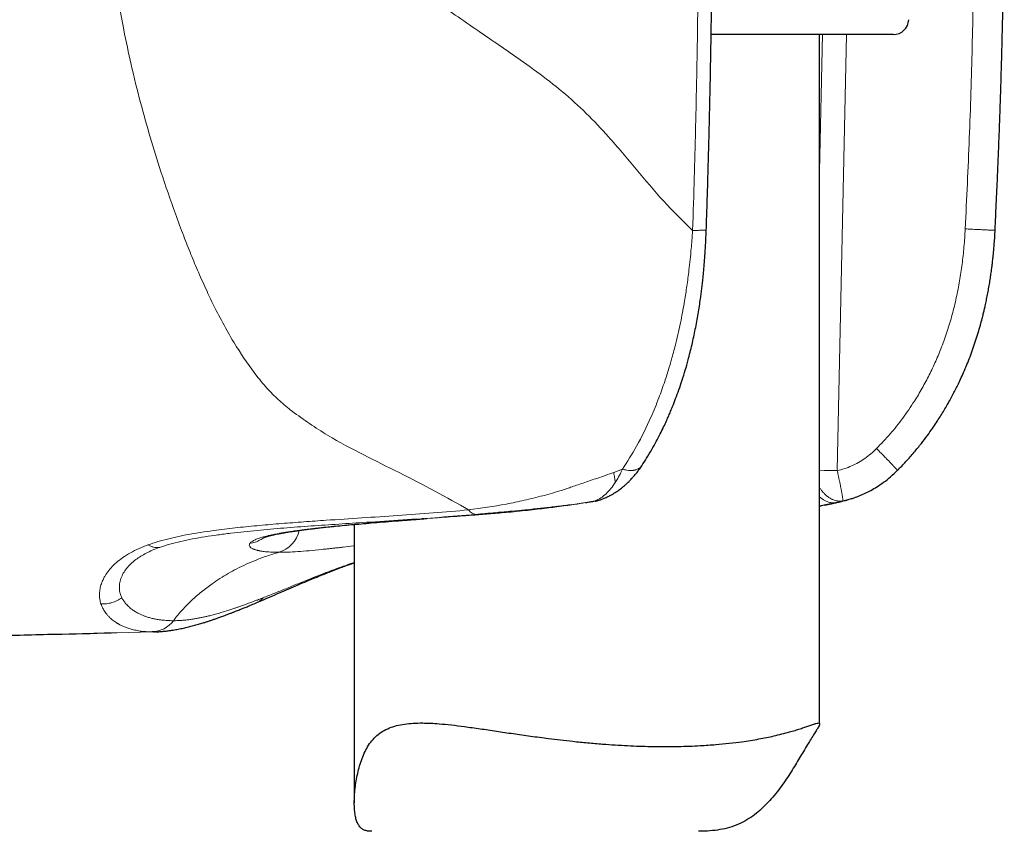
# Model space of a CAD drawing. Header units: millimetres. Extents: x 8 to 1339, y 12 to 1557.
# Tile 24 of 46: x 672 to 704, y 467 to 493. Entities that reach past the tile are written whole.
import ezdxf

# ---------------------------------------------------------------- set-up
doc = ezdxf.new("R2010")
doc.units = ezdxf.units.MM

msp = doc.modelspace()

# ---------------------------------------------------------------- linework, layer by layer
at = {"color": 7, "linetype": 'Continuous', "lineweight": 30}
for p, q in [((700.032, 492.803), (694.165, 492.803)), ((697.66, 470.585), (697.66, 492.803)), ((700.165, 478.754), (700.165, 478.753)), ((698.578, 477.818), (698.589, 477.821)), ((697.66, 477.608), (697.71, 477.616)), ((682.66, 477.014), (682.66, 468.04)), ((684.905, 477.196), (684.991, 477.203)), ((676.262, 473.554), (676.142, 473.549)), ((676.183, 473.555), (676.224, 473.556))]:
    msp.add_line(p, q, dxfattribs=at)
at = {"color": 252, "linetype": 'Continuous', "lineweight": 0}
for p, q in [((697.748, 492.803), (697.66, 488.398)), ((698.228, 478.747), (698.521, 492.803)), ((691.303, 478.794), (691.023, 478.688)), ((697.66, 478.759), (697.803, 478.756)), ((689.439, 478.141), (689.366, 478.115)), ((689.47, 478.153), (689.439, 478.141)), ((689.642, 477.649), (690.113, 477.715)), ((690.423, 477.771), (690.113, 477.715)), ((690.423, 477.771), (690.463, 477.775)), ((690.424, 477.766), (690.423, 477.771)), ((690.424, 477.764), (690.424, 477.766)), ((698.17, 477.715), (697.66, 477.613)), ((698.17, 477.715), (698.409, 477.771)), ((698.409, 477.771), (698.371, 477.766)), ((698.409, 477.771), (698.578, 477.818)), ((698.41, 477.775), (698.409, 477.771)), ((684.939, 477.199), (684.847, 477.193)), ((679.3, 476.408), (679.298, 476.406)), ((679.329, 476.438), (679.3, 476.408)), ((676.006, 476.351), (675.878, 476.303)), ((676.371, 476.268), (676.389, 476.274)), ((675.183, 474.623), (675.169, 474.649)), ((675.193, 474.606), (675.183, 474.623)), ((679.654, 474.623), (679.609, 474.606)), ((679.721, 474.649), (679.654, 474.623)), ((674.494, 474.453), (674.507, 474.417))]:
    msp.add_line(p, q, dxfattribs=at)
at = {"color": 7, "linetype": 'Continuous', "lineweight": 30}
msp.add_arc((700.032, 493.303), 0.5, 270, 357.5187, dxfattribs=at)
at = {"color": 252, "linetype": 'Continuous', "lineweight": 0}
for centre, radius, start, end in [((679.943, 477.036), 0.965, 287.2004, 346.9585), ((676.11, 474.444), 0.895, 272.0927, 323.3571)]:
    msp.add_arc(centre, radius, start, end, dxfattribs=at)
for points, knots in [([(674.677, 498.267), (674.69, 497.689), (674.717, 496.521), (674.907, 494.745), (675.12, 493.561), (675.228, 492.957)], [0, 0, 0, 0, 0.324014, 0.655125, 1, 1, 1, 1]), ([(693.565, 486.49), (693.584, 487.066), (693.624, 488.323), (693.676, 490.365), (693.722, 492.72), (693.756, 495.389), (693.76, 497.273), (693.763, 498.267)], [0, 0, 0, 0, 0.146911, 0.320355, 0.520336, 0.746872, 1, 1, 1, 1]), ([(702.651, 498.267), (702.647, 497.288), (702.64, 495.331), (702.582, 492.397), (702.491, 489.466), (702.399, 487.514), (702.353, 486.538)], [0, 0, 0, 0, 0.250318, 0.500397, 0.750278, 1, 1, 1, 1]), ([(683.443, 495.464), (683.898, 495.042), (684.797, 494.208), (685.792, 493.517), (686.282, 493.177)], [0, 0, 0, 0, 0.5062834, 1, 1, 1, 1]), ([(675.228, 492.957), (675.306, 492.583), (675.468, 491.796), (675.756, 490.641), (676.079, 489.486), (676.45, 488.284), (676.735, 487.473), (676.892, 487.026)], [0, 0, 0, 0, 0.18327, 0.386117, 0.574014, 0.765104, 1, 1, 1, 1]), ([(686.282, 493.177), (686.519, 493.015), (686.988, 492.693), (687.453, 492.374), (687.684, 492.215)], [0, 0, 0, 0, 0.503048, 1, 1, 1, 1]), ([(687.684, 492.215), (688.26, 491.811), (689.41, 491.004), (690.722, 489.696), (691.744, 488.462), (692.621, 487.412), (693.248, 486.8), (693.565, 486.49)], [0, 0, 0, 0, 0.249273, 0.498161, 0.664895, 0.830446, 1, 1, 1, 1]), ([(676.892, 487.026), (676.982, 486.784), (677.144, 486.343), (677.393, 485.715), (677.642, 485.122), (677.9, 484.546), (678.084, 484.169), (678.17, 483.992)], [0, 0, 0, 0, 0.230082, 0.419768, 0.610306, 0.815912, 1, 1, 1, 1]), ([(702.353, 486.538), (702.341, 486.345), (702.317, 485.965), (702.255, 485.406), (702.174, 484.86), (702.068, 484.318), (701.936, 483.778), (701.779, 483.247), (701.601, 482.748), (701.407, 482.277), (701.197, 481.833), (700.967, 481.402), (700.686, 480.934), (700.346, 480.439), (699.941, 479.926), (699.642, 479.614), (699.493, 479.458)], [0, 0, 0, 0, 0.074303, 0.146183, 0.215747, 0.286259, 0.35829, 0.429007, 0.498595, 0.561823, 0.624566, 0.686975, 0.749207, 0.834056, 0.917503, 1, 1, 1, 1]), ([(703.307, 486.493), (703.303, 486.493), (703.296, 486.493), (703.26, 486.495), (703.217, 486.497), (703.161, 486.499), (703.095, 486.502), (703.018, 486.506), (702.933, 486.51), (702.842, 486.514), (702.716, 486.521), (702.553, 486.529), (702.418, 486.535), (702.353, 486.538)], [0, 0, 0, 0, 0.093993, 0.170188, 0.247833, 0.326475, 0.405626, 0.484776, 0.563416, 0.641054, 0.71724, 0.863504, 1, 1, 1, 1]), ([(693.565, 486.49), (693.557, 486.383), (693.544, 486.19), (693.517, 485.877), (693.486, 485.557), (693.441, 485.151), (693.382, 484.704), (693.299, 484.168), (693.185, 483.55), (693.049, 482.938), (692.913, 482.425), (692.794, 482.015), (692.657, 481.583), (692.467, 481.053), (692.176, 480.345), (691.795, 479.561), (691.459, 479.037), (691.303, 478.794)], [0, 0, 0, 0, 0.037845, 0.068137, 0.110551, 0.151393, 0.212244, 0.269899, 0.344065, 0.436134, 0.495244, 0.53662, 0.592223, 0.662161, 0.746488, 0.882381, 1, 1, 1, 1]), ([(694.005, 486.507), (694.005, 486.506), (694.006, 486.505), (693.999, 486.503), (693.982, 486.5), (693.947, 486.497), (693.891, 486.494), (693.827, 486.493), (693.759, 486.492), (693.688, 486.491), (693.622, 486.491), (693.582, 486.49), (693.565, 486.49)], [0, 0, 0, 0, 0.038671, 0.126687, 0.211005, 0.367438, 0.506838, 0.628875, 0.733885, 0.848677, 0.93668, 1, 1, 1, 1]), ([(678.17, 483.992), (678.392, 483.565), (678.794, 482.793), (679.296, 482.1), (679.521, 481.79)], [0, 0, 0, 0, 0.5520106, 1, 1, 1, 1]), ([(679.521, 481.79), (679.642, 481.642), (679.869, 481.366), (680.252, 480.99), (680.522, 480.77), (680.657, 480.659)], [0, 0, 0, 0, 0.3632788, 0.6789029, 1, 1, 1, 1]), ([(680.657, 480.659), (681.031, 480.394), (681.76, 479.876), (682.952, 479.257), (684.126, 478.675), (685.277, 478.088), (685.99, 477.683), (686.346, 477.481)], [0, 0, 0, 0, 0.209239, 0.408429, 0.599037, 0.799277, 1, 1, 1, 1]), ([(699.493, 479.458), (699.434, 479.402), (699.315, 479.288), (699.119, 479.14), (698.911, 479.008), (698.691, 478.897), (698.463, 478.806), (698.306, 478.767), (698.228, 478.747)], [0, 0, 0, 0, 0.1679711, 0.3343372, 0.5004394, 0.6703668, 0.836318, 1, 1, 1, 1]), ([(699.493, 479.458), (699.53, 479.421), (699.603, 479.348), (699.706, 479.244), (699.797, 479.151), (699.878, 479.068), (699.945, 478.998), (699.987, 478.954), (700.01, 478.93), (700.019, 478.92), (700.027, 478.911), (700.034, 478.903), (700.041, 478.896), (700.048, 478.889), (700.072, 478.863), (700.105, 478.827), (700.131, 478.797), (700.143, 478.783), (700.149, 478.777), (700.154, 478.771), (700.159, 478.764), (700.163, 478.759), (700.166, 478.754), (700.165, 478.754), (700.165, 478.754)], [0, 0, 0, 0, 0.103535, 0.203675, 0.298005, 0.38445, 0.469925, 0.541962, 0.556191, 0.569689, 0.582451, 0.594474, 0.605753, 0.616288, 0.626075, 0.72921, 0.812441, 0.835764, 0.856896, 0.87586, 0.900972, 0.936649, 0.970576, 1, 1, 1, 1]), ([(691.023, 478.688), (690.936, 478.657), (690.763, 478.596), (690.509, 478.509), (690.267, 478.427), (690.039, 478.35), (689.829, 478.279), (689.64, 478.215), (689.524, 478.172), (689.47, 478.153)], [0, 0, 0, 0, 0.1675037, 0.3297871, 0.4851479, 0.6318607, 0.7681882, 0.8923268, 1, 1, 1, 1]), ([(691.023, 478.688), (691.033, 478.631), (691.052, 478.517), (691.067, 478.42), (691.075, 478.371)], [0, 0, 0, 0, 0.49722, 1, 1, 1, 1]), ([(691.303, 478.794), (691.29, 478.765), (691.26, 478.701), (691.209, 478.599), (691.147, 478.485), (691.1, 478.41), (691.075, 478.37)], [0, 0, 0, 0, 0.190792, 0.420716, 0.690259, 1, 1, 1, 1]), ([(691.303, 478.794), (691.325, 478.788), (691.374, 478.774), (691.454, 478.759), (691.547, 478.75), (691.617, 478.752), (691.664, 478.758), (691.684, 478.761), (691.7, 478.764), (691.711, 478.767), (691.726, 478.77), (691.751, 478.778), (691.788, 478.791), (691.829, 478.812), (691.872, 478.842), (691.906, 478.872), (691.919, 478.897), (691.922, 478.904)], [0, 0, 0, 0, 0.078432, 0.176266, 0.295345, 0.437377, 0.468685, 0.500968, 0.530869, 0.541973, 0.554745, 0.603187, 0.667095, 0.746791, 0.842461, 0.954003, 1, 1, 1, 1]), ([(697.803, 478.756), (697.871, 478.755), (698.009, 478.752), (698.155, 478.749), (698.228, 478.747)], [0, 0, 0, 0, 0.499995, 1, 1, 1, 1]), ([(698.41, 477.775), (698.41, 477.778), (698.41, 477.785), (698.409, 477.805), (698.406, 477.833), (698.401, 477.865), (698.396, 477.903), (698.389, 477.942), (698.381, 477.987), (698.372, 478.038), (698.364, 478.085), (698.356, 478.128), (698.349, 478.165), (698.341, 478.206), (698.332, 478.25), (698.322, 478.3), (698.311, 478.353), (698.298, 478.418), (698.281, 478.502), (698.257, 478.614), (698.238, 478.7), (698.228, 478.747)], [0, 0, 0, 0, 0.05514, 0.118639, 0.175753, 0.24321, 0.290283, 0.343263, 0.395584, 0.446617, 0.502729, 0.533012, 0.565485, 0.600153, 0.637018, 0.676078, 0.717333, 0.760779, 0.821691, 0.901435, 1, 1, 1, 1]), ([(691.075, 478.37), (691.028, 478.301), (690.933, 478.163), (690.775, 477.996), (690.605, 477.858), (690.484, 477.8), (690.423, 477.771)], [0, 0, 0, 0, 0.244149, 0.491409, 0.742815, 1, 1, 1, 1]), ([(689.366, 478.115), (689.157, 478.055), (688.745, 477.937), (688.143, 477.79), (687.338, 477.618), (686.748, 477.536), (686.346, 477.48)], [0, 0, 0, 0, 0.203071, 0.400167, 0.590638, 1, 1, 1, 1]), ([(698.371, 477.766), (698.348, 477.764), (698.303, 477.761), (698.234, 477.768), (698.16, 477.784), (698.099, 477.805), (698.048, 477.828), (698.012, 477.847), (697.973, 477.871), (697.934, 477.897), (697.898, 477.925), (697.863, 477.954), (697.827, 477.989), (697.793, 478.023), (697.763, 478.057), (697.737, 478.09), (697.709, 478.127), (697.683, 478.164), (697.667, 478.19), (697.66, 478.202)], [0, 0, 0, 0, 0.088936, 0.181089, 0.266805, 0.373835, 0.416636, 0.464437, 0.517272, 0.575137, 0.620527, 0.669919, 0.723319, 0.780724, 0.820728, 0.863761, 0.909829, 0.958935, 1, 1, 1, 1]), ([(690.113, 477.715), (690.057, 477.706), (689.931, 477.685), (689.722, 477.653), (689.47, 477.616), (689.2, 477.58), (688.918, 477.544), (688.628, 477.509), (688.314, 477.474), (687.975, 477.439), (687.552, 477.398), (687.069, 477.357), (686.553, 477.316), (686.084, 477.282), (685.662, 477.252), (685.284, 477.225), (685.05, 477.208), (684.939, 477.199)], [0, 0, 0, 0, 0.031287, 0.070458, 0.117464, 0.172247, 0.221635, 0.275927, 0.335088, 0.399081, 0.467866, 0.576035, 0.67627, 0.768686, 0.853386, 0.930464, 1, 1, 1, 1]), ([(689.541, 477.637), (689.559, 477.639), (689.588, 477.643), (689.62, 477.647), (689.636, 477.649), (689.64, 477.649), (689.642, 477.649), (689.642, 477.649)], [0, 0, 0, 0, 0.522603, 0.869322, 0.961185, 0.995318, 1, 1, 1, 1]), ([(690.116, 477.723), (690.117, 477.72), (690.118, 477.703), (690.115, 477.71), (690.113, 477.715)], [0, 0, 0, 0, 0.178672, 1, 1, 1, 1]), ([(690.555, 477.796), (690.544, 477.793), (690.514, 477.783), (690.483, 477.778), (690.463, 477.775)], [0, 0, 0, 0, 0.358602, 1, 1, 1, 1]), ([(698.17, 477.715), (698.121, 477.712), (698.047, 477.708), (697.944, 477.733), (697.865, 477.763), (697.787, 477.805), (697.718, 477.853), (697.677, 477.89), (697.66, 477.906)], [0, 0, 0, 0, 0.284499, 0.432749, 0.583856, 0.736929, 0.891004, 1, 1, 1, 1]), ([(697.71, 477.616), (697.71, 477.616), (697.714, 477.617), (697.744, 477.622), (697.793, 477.632), (697.849, 477.643), (697.892, 477.652), (697.955, 477.666), (698.049, 477.686), (698.127, 477.705), (698.17, 477.715)], [0, 0, 0, 0, 0.0024728, 0.0227436, 0.1819654, 0.2929051, 0.3833537, 0.4867499, 0.7197019, 1, 1, 1, 1]), ([(686.346, 477.481), (685.967, 477.448), (685.208, 477.381), (684.058, 477.3), (682.905, 477.223), (681.896, 477.157), (681.033, 477.097), (680.315, 477.043), (679.604, 476.982), (678.9, 476.913), (678.443, 476.856), (678.214, 476.827)], [0, 0, 0, 0, 0.139961, 0.279887, 0.419826, 0.559799, 0.647811, 0.73585, 0.823888, 0.911923, 1, 1, 1, 1]), ([(678.684, 476.73), (678.963, 476.762), (679.525, 476.825), (680.392, 476.899), (681.272, 476.964), (682.159, 477.024), (683.145, 477.087), (684.226, 477.157), (685.402, 477.239), (686.18, 477.305), (686.57, 477.338)], [0, 0, 0, 0, 0.110207, 0.221248, 0.332831, 0.444661, 0.556721, 0.703885, 0.851605, 1, 1, 1, 1]), ([(686.57, 477.338), (686.551, 477.341), (686.513, 477.347), (686.456, 477.377), (686.4, 477.419), (686.364, 477.46), (686.346, 477.481)], [0, 0, 0, 0, 0.248996, 0.500009, 0.751017, 1, 1, 1, 1]), ([(686.57, 477.338), (686.673, 477.347), (686.884, 477.366), (687.222, 477.396), (687.58, 477.428), (687.97, 477.464), (688.388, 477.505), (688.729, 477.541), (688.971, 477.568), (689.114, 477.584), (689.258, 477.601), (689.401, 477.619), (689.495, 477.631), (689.541, 477.637)], [0, 0, 0, 0, 0.111841, 0.228844, 0.350397, 0.475742, 0.61957, 0.765811, 0.812193, 0.859022, 0.906521, 0.954901, 1, 1, 1, 1]), ([(682.995, 477.045), (682.85, 477.032), (682.569, 477.008), (682.184, 476.971), (681.839, 476.937), (681.535, 476.904), (681.266, 476.873), (681.105, 476.853), (681.028, 476.843)], [0, 0, 0, 0, 0.194807, 0.378417, 0.550765, 0.711814, 0.861555, 1, 1, 1, 1]), ([(684.847, 477.193), (684.784, 477.188), (684.647, 477.178), (684.43, 477.161), (684.186, 477.142), (683.917, 477.121), (683.626, 477.098), (683.314, 477.072), (683.104, 477.054), (682.995, 477.045)], [0, 0, 0, 0, 0.0962, 0.20793, 0.335207, 0.478049, 0.636465, 0.810455, 1, 1, 1, 1]), ([(678.214, 476.827), (678.08, 476.809), (677.812, 476.772), (677.422, 476.709), (677.042, 476.637), (676.677, 476.554), (676.327, 476.461), (676.113, 476.388), (676.006, 476.351)], [0, 0, 0, 0, 0.166241, 0.332414, 0.498544, 0.664848, 0.831766, 1, 1, 1, 1]), ([(676.389, 476.274), (676.495, 476.309), (676.709, 476.379), (677.067, 476.468), (677.445, 476.547), (677.844, 476.616), (678.258, 476.677), (678.541, 476.713), (678.684, 476.73)], [0, 0, 0, 0, 0.163911, 0.328422, 0.494169, 0.661415, 0.83012, 1, 1, 1, 1]), ([(681.028, 476.843), (680.957, 476.834), (680.821, 476.816), (680.638, 476.79), (680.48, 476.765), (680.344, 476.743), (680.23, 476.723), (680.136, 476.705), (680.059, 476.689), (679.989, 476.675), (679.944, 476.665), (679.917, 476.658), (679.91, 476.657), (679.903, 476.655), (679.896, 476.654), (679.89, 476.652), (679.815, 476.634), (679.684, 476.6), (679.527, 476.547), (679.404, 476.493), (679.354, 476.456), (679.329, 476.438)], [0, 0, 0, 0, 0.076958, 0.147933, 0.21297, 0.272102, 0.325354, 0.369766, 0.409081, 0.443306, 0.480694, 0.484934, 0.489022, 0.492959, 0.496743, 0.500376, 0.503856, 0.62791, 0.751991, 0.876042, 1, 1, 1, 1]), ([(679.298, 476.406), (679.29, 476.392), (679.274, 476.364), (679.277, 476.324), (679.302, 476.282), (679.341, 476.253), (679.373, 476.235), (679.382, 476.231), (679.39, 476.227), (679.4, 476.223), (679.409, 476.219), (679.419, 476.215), (679.429, 476.211), (679.442, 476.206), (679.461, 476.199), (679.491, 476.19), (679.525, 476.181), (679.561, 476.172), (679.599, 476.164), (679.642, 476.156), (679.692, 476.148), (679.763, 476.138), (679.852, 476.129), (679.957, 476.121), (680.055, 476.117), (680.145, 476.114), (680.202, 476.114), (680.228, 476.114)], [0, 0, 0, 0, 0.089563, 0.179373, 0.269415, 0.388584, 0.400307, 0.412034, 0.423762, 0.435494, 0.447228, 0.458965, 0.470705, 0.482447, 0.50332, 0.532828, 0.57098, 0.598024, 0.628184, 0.661463, 0.69786, 0.737374, 0.804921, 0.864961, 0.917488, 0.9625, 1, 1, 1, 1]), ([(679.751, 476.594), (679.71, 476.566), (679.622, 476.503), (679.467, 476.438), (679.354, 476.416), (679.298, 476.406)], [0, 0, 0, 0, 0.299693, 0.658483, 1, 1, 1, 1]), ([(675.878, 476.303), (675.775, 476.259), (675.57, 476.172), (675.31, 476.024), (675.083, 475.867), (674.894, 475.701), (674.738, 475.53), (674.664, 475.414), (674.627, 475.357)], [0, 0, 0, 0, 0.1643643, 0.329264, 0.4951472, 0.6622374, 0.8305647, 1, 1, 1, 1]), ([(675.215, 475.44), (675.247, 475.49), (675.31, 475.59), (675.447, 475.739), (675.603, 475.872), (675.772, 475.988), (675.948, 476.088), (676.145, 476.183), (676.296, 476.239), (676.371, 476.268)], [0, 0, 0, 0, 0.168895, 0.336369, 0.502586, 0.626705, 0.750678, 0.874931, 1, 1, 1, 1]), ([(676.371, 476.268), (676.342, 476.266), (676.282, 476.263), (676.19, 476.278), (676.097, 476.306), (676.036, 476.336), (676.006, 476.351)], [0, 0, 0, 0, 0.249041, 0.500003, 0.750962, 1, 1, 1, 1]), ([(680.228, 476.114), (680.099, 476.076), (679.851, 476.002), (679.499, 475.872), (679.176, 475.735), (678.877, 475.589), (678.597, 475.434), (678.331, 475.271), (678.043, 475.078), (677.735, 474.847), (677.413, 474.567), (677.107, 474.257), (676.922, 474.027), (676.828, 473.91)], [0, 0, 0, 0, 0.099689, 0.191644, 0.277364, 0.358324, 0.435954, 0.511618, 0.586316, 0.688231, 0.790258, 0.893694, 1, 1, 1, 1]), ([(682.66, 476.323), (682.652, 476.322), (682.527, 476.308), (682.368, 476.289), (682.179, 476.267), (682.058, 476.254), (681.941, 476.241), (681.827, 476.228), (681.716, 476.216), (681.501, 476.194), (681.198, 476.164), (680.834, 476.136), (680.508, 476.118), (680.321, 476.115), (680.228, 476.114)], [0, 0, 0, 0, 0.008118, 0.118248, 0.160759, 0.202874, 0.244611, 0.285987, 0.327019, 0.367722, 0.529667, 0.688575, 0.845148, 1, 1, 1, 1]), ([(682.66, 475.79), (682.61, 475.773), (682.416, 475.708), (682.093, 475.59), (681.83, 475.49), (681.698, 475.44)], [0, 0, 0, 0, 0.148526, 0.572465, 1, 1, 1, 1]), ([(675.169, 474.649), (675.148, 474.695), (675.107, 474.788), (675.083, 474.941), (675.09, 475.102), (675.129, 475.269), (675.187, 475.383), (675.215, 475.44)], [0, 0, 0, 0, 0.201239, 0.402443, 0.602967, 0.80228, 1, 1, 1, 1]), ([(681.698, 475.44), (681.552, 475.383), (681.259, 475.269), (680.845, 475.102), (680.45, 474.941), (680.073, 474.788), (679.838, 474.695), (679.721, 474.649)], [0, 0, 0, 0, 0.1977197, 0.3970331, 0.5975574, 0.7987607, 1, 1, 1, 1]), ([(674.627, 475.357), (674.618, 475.342), (674.6, 475.31), (674.573, 475.258), (674.545, 475.199), (674.518, 475.133), (674.493, 475.059), (674.472, 474.98), (674.457, 474.898), (674.447, 474.806), (674.446, 474.709), (674.456, 474.612), (674.472, 474.528), (674.487, 474.477), (674.494, 474.453)], [0, 0, 0, 0, 0.045795, 0.099386, 0.160797, 0.230055, 0.307187, 0.39222, 0.485171, 0.572287, 0.697279, 0.810277, 0.911198, 1, 1, 1, 1]), ([(675.169, 474.649), (675.119, 474.616), (675.019, 474.551), (674.85, 474.488), (674.673, 474.451), (674.554, 474.452), (674.494, 474.453)], [0, 0, 0, 0, 0.247941, 0.499943, 0.751976, 1, 1, 1, 1]), ([(676.828, 473.91), (676.807, 473.91), (676.759, 473.91), (676.68, 473.913), (676.587, 473.918), (676.481, 473.927), (676.365, 473.942), (676.253, 473.961), (676.138, 473.986), (676.028, 474.016), (675.922, 474.051), (675.825, 474.088), (675.747, 474.124), (675.681, 474.157), (675.627, 474.187), (675.574, 474.219), (675.522, 474.255), (675.467, 474.296), (675.409, 474.344), (675.351, 474.398), (675.301, 474.452), (675.261, 474.502), (675.231, 474.544), (675.209, 474.578), (675.198, 474.597), (675.193, 474.606)], [0, 0, 0, 0, 0.028412, 0.063896, 0.106506, 0.156294, 0.213305, 0.272091, 0.323107, 0.387906, 0.446446, 0.498675, 0.554823, 0.588549, 0.623397, 0.659359, 0.696427, 0.734589, 0.783302, 0.83351, 0.8816, 0.922254, 0.955513, 0.981418, 1, 1, 1, 1]), ([(679.609, 474.606), (679.585, 474.596), (679.524, 474.573), (679.419, 474.533), (679.283, 474.482), (679.157, 474.436), (679.046, 474.396), (678.959, 474.365), (678.869, 474.334), (678.786, 474.306), (678.713, 474.281), (678.648, 474.26), (678.543, 474.226), (678.401, 474.182), (678.23, 474.133), (678.074, 474.09), (677.941, 474.057), (677.825, 474.03), (677.718, 474.008), (677.606, 473.986), (677.486, 473.965), (677.36, 473.946), (677.229, 473.931), (677.105, 473.92), (676.994, 473.913), (676.904, 473.91), (676.851, 473.91), (676.828, 473.91)], [0, 0, 0, 0, 0.0216272, 0.0526732, 0.0931874, 0.1432289, 0.1688128, 0.1963355, 0.2258023, 0.2548863, 0.2765538, 0.297881, 0.3188659, 0.3822153, 0.4421512, 0.4986307, 0.5506797, 0.5887882, 0.6296909, 0.6733695, 0.7197996, 0.7720526, 0.826172, 0.8821517, 0.9297392, 0.9689994, 1, 1, 1, 1]), ([(679.515, 474.494), (679.553, 474.513), (679.63, 474.551), (679.69, 474.616), (679.721, 474.649)], [0, 0, 0, 0, 0.4981954, 1, 1, 1, 1]), ([(674.507, 474.417), (674.512, 474.404), (674.524, 474.375), (674.545, 474.328), (674.573, 474.274), (674.61, 474.213), (674.655, 474.148), (674.711, 474.08), (674.777, 474.011), (674.846, 473.949), (674.917, 473.895), (674.966, 473.862), (675, 473.84), (675.016, 473.83), (675.033, 473.82), (675.05, 473.81), (675.068, 473.8), (675.086, 473.79), (675.129, 473.767), (675.201, 473.732), (675.312, 473.687), (675.44, 473.644), (675.586, 473.606), (675.752, 473.575), (675.938, 473.554), (676.073, 473.551), (676.142, 473.549)], [0, 0, 0, 0, 0.023849, 0.053492, 0.088939, 0.1302, 0.177289, 0.226506, 0.280815, 0.340216, 0.382206, 0.426407, 0.436632, 0.446968, 0.457416, 0.467973, 0.478641, 0.48942, 0.500308, 0.554339, 0.614282, 0.680087, 0.751681, 0.828964, 0.911797, 1, 1, 1, 1]), ([(676.142, 473.549), (674.144, 473.502), (670.147, 473.407), (664.58, 473.325), (659.725, 473.279), (656.868, 473.273), (655.582, 473.27)], [0, 0, 0, 0, 0.291613, 0.583217, 0.812325, 1, 1, 1, 1])]:
    msp.add_open_spline(points, degree=3, knots=knots, dxfattribs=at)
at = {"color": 7, "linetype": 'Continuous', "lineweight": 30}
for points, knots in [([(694.006, 486.507), (694.012, 486.695), (694.025, 487.084), (694.044, 487.66), (694.06, 488.224), (694.075, 488.75), (694.088, 489.239), (694.1, 489.691), (694.11, 490.095), (694.118, 490.454), (694.125, 490.769), (694.131, 491.053), (694.136, 491.307), (694.141, 491.548), (694.146, 491.805), (694.151, 492.101), (694.157, 492.441), (694.163, 492.818), (694.17, 493.233), (694.176, 493.686), (694.182, 494.176), (694.188, 494.724), (694.194, 495.331), (694.199, 496), (694.203, 496.715), (694.205, 497.476), (694.206, 497.998), (694.206, 498.267)], [0, 0, 0, 0, 0.048085, 0.099223, 0.147178, 0.191951, 0.233542, 0.271952, 0.307181, 0.33668, 0.363507, 0.387662, 0.409145, 0.428309, 0.449072, 0.474781, 0.503684, 0.53578, 0.57107, 0.609552, 0.651228, 0.696099, 0.749145, 0.806057, 0.866836, 0.931484, 1, 1, 1, 1]), ([(703.312, 486.493), (703.322, 486.681), (703.341, 487.069), (703.368, 487.646), (703.394, 488.21), (703.416, 488.737), (703.436, 489.227), (703.453, 489.679), (703.467, 490.084), (703.48, 490.443), (703.49, 490.759), (703.499, 491.043), (703.507, 491.298), (703.514, 491.539), (703.522, 491.796), (703.53, 492.092), (703.539, 492.433), (703.548, 492.811), (703.557, 493.226), (703.567, 493.68), (703.576, 494.171), (703.585, 494.719), (703.593, 495.327), (703.601, 495.997), (703.607, 496.713), (703.611, 497.475), (703.612, 497.998), (703.612, 498.267)], [0, 0, 0, 0, 0.047904, 0.099052, 0.147016, 0.191798, 0.233397, 0.271814, 0.30705, 0.336555, 0.363387, 0.387546, 0.409033, 0.428201, 0.448968, 0.474682, 0.503591, 0.535693, 0.570989, 0.609479, 0.651163, 0.696041, 0.749098, 0.806021, 0.866811, 0.931471, 1, 1, 1, 1]), ([(691.924, 478.903), (691.978, 478.984), (692.089, 479.153), (692.245, 479.415), (692.391, 479.676), (692.518, 479.921), (692.627, 480.143), (692.718, 480.34), (692.793, 480.509), (692.859, 480.665), (692.934, 480.848), (693.023, 481.076), (693.125, 481.356), (693.229, 481.664), (693.329, 481.986), (693.437, 482.368), (693.547, 482.805), (693.655, 483.302), (693.746, 483.798), (693.806, 484.188), (693.844, 484.468), (693.865, 484.64), (693.887, 484.822), (693.908, 485.028), (693.931, 485.268), (693.953, 485.541), (693.974, 485.849), (693.992, 486.175), (694.001, 486.398), (694.006, 486.507)], [0, 0, 0, 0, 0.0399477, 0.0829134, 0.1227225, 0.1593902, 0.1923454, 0.2203492, 0.2440348, 0.2643825, 0.2860149, 0.3201694, 0.3581013, 0.3997707, 0.4430587, 0.4848452, 0.5481996, 0.6101118, 0.6720063, 0.7328156, 0.7538025, 0.774574, 0.795639, 0.8204349, 0.849599, 0.8824852, 0.9195592, 0.9607816, 1, 1, 1, 1]), ([(700.166, 478.752), (700.258, 478.847), (700.446, 479.037), (700.702, 479.33), (700.933, 479.613), (701.127, 479.869), (701.288, 480.096), (701.424, 480.297), (701.541, 480.479), (701.648, 480.652), (701.752, 480.827), (701.851, 481.002), (701.944, 481.175), (702.03, 481.341), (702.115, 481.511), (702.206, 481.702), (702.305, 481.922), (702.407, 482.163), (702.507, 482.417), (702.601, 482.673), (702.689, 482.93), (702.768, 483.183), (702.838, 483.423), (702.892, 483.627), (702.934, 483.791), (702.967, 483.928), (703, 484.072), (703.035, 484.238), (703.072, 484.42), (703.108, 484.615), (703.141, 484.806), (703.169, 484.991), (703.193, 485.155), (703.212, 485.298), (703.226, 485.41), (703.237, 485.506), (703.247, 485.603), (703.26, 485.729), (703.275, 485.887), (703.291, 486.077), (703.306, 486.282), (703.313, 486.425), (703.317, 486.493)], [0, 0, 0, 0, 0.046308, 0.093871, 0.136471, 0.174111, 0.206794, 0.2341, 0.258933, 0.282758, 0.305577, 0.330281, 0.353344, 0.374541, 0.395566, 0.420197, 0.448551, 0.480191, 0.512201, 0.544125, 0.57586, 0.607417, 0.637343, 0.663436, 0.681248, 0.69671, 0.713059, 0.732911, 0.756256, 0.778373, 0.802328, 0.82436, 0.843796, 0.860641, 0.8749, 0.883309, 0.894367, 0.909189, 0.927759, 0.950053, 0.976028, 1, 1, 1, 1]), ([(703.315, 486.493), (703.316, 486.493), (703.319, 486.493), (703.312, 486.493), (703.307, 486.493)], [0, 0, 0, 0, 0.252448, 1, 1, 1, 1]), ([(690.555, 477.796), (690.609, 477.815), (690.707, 477.849), (690.839, 477.91), (690.944, 477.965), (691.027, 478.013), (691.095, 478.056), (691.156, 478.097), (691.215, 478.14), (691.279, 478.189), (691.346, 478.244), (691.411, 478.3), (691.467, 478.352), (691.514, 478.399), (691.561, 478.447), (691.615, 478.504), (691.68, 478.577), (691.756, 478.669), (691.84, 478.779), (691.898, 478.863), (691.928, 478.907)], [0, 0, 0, 0, 0.097705, 0.179011, 0.244235, 0.296399, 0.341342, 0.379299, 0.41775, 0.463477, 0.515786, 0.564485, 0.60613, 0.642423, 0.675385, 0.719125, 0.773572, 0.838628, 0.914165, 1, 1, 1, 1]), ([(698.578, 477.812), (698.604, 477.82), (698.666, 477.838), (698.788, 477.878), (698.947, 477.937), (699.127, 478.015), (699.319, 478.113), (699.517, 478.229), (699.73, 478.373), (699.954, 478.548), (700.097, 478.685), (700.172, 478.757)], [0, 0, 0, 0, 0.0453806, 0.1128242, 0.2033274, 0.3169272, 0.4243424, 0.5463848, 0.683032, 0.8342656, 1, 1, 1, 1]), ([(690.115, 477.719), (690.166, 477.727), (690.269, 477.744), (690.371, 477.761), (690.422, 477.77)], [0, 0, 0, 0, 0.500461, 1, 1, 1, 1]), ([(690.424, 477.764), (690.429, 477.765), (690.471, 477.77), (690.515, 477.781), (690.553, 477.796), (690.557, 477.797)], [0, 0, 0, 0, 0.121807, 0.902561, 1, 1, 1, 1]), ([(697.816, 477.636), (697.837, 477.64), (697.893, 477.65), (697.968, 477.665), (698.042, 477.681), (698.113, 477.696), (698.181, 477.712), (698.242, 477.726), (698.295, 477.739), (698.341, 477.75), (698.395, 477.763), (698.458, 477.78), (698.526, 477.798), (698.571, 477.811), (698.591, 477.816)], [0, 0, 0, 0, 0.078951, 0.209791, 0.309644, 0.410296, 0.505003, 0.590081, 0.654858, 0.709418, 0.763096, 0.84457, 0.932684, 1, 1, 1, 1]), ([(679.735, 476.588), (679.735, 476.588), (679.733, 476.587), (679.741, 476.59), (679.752, 476.595), (679.775, 476.603), (679.803, 476.613), (679.836, 476.623), (679.875, 476.634), (679.918, 476.646), (679.964, 476.658), (680.014, 476.67), (680.072, 476.683), (680.143, 476.698), (680.233, 476.716), (680.343, 476.737), (680.457, 476.756), (680.567, 476.774), (680.658, 476.788), (680.74, 476.8), (680.81, 476.81), (680.868, 476.818), (680.919, 476.825), (680.966, 476.832), (681.013, 476.838), (681.065, 476.845), (681.124, 476.852), (681.198, 476.861), (681.291, 476.873), (681.414, 476.887), (681.57, 476.905), (681.767, 476.927), (682, 476.951), (682.273, 476.978), (682.568, 477.006), (682.883, 477.034), (683.214, 477.063), (683.581, 477.094), (683.986, 477.126), (684.422, 477.16), (684.731, 477.183), (684.886, 477.195)], [0, 0, 0, 0, 0.001912, 0.017874, 0.042339, 0.063533, 0.083654, 0.103749, 0.12381, 0.14383, 0.163808, 0.182082, 0.201836, 0.22529, 0.252471, 0.283393, 0.318073, 0.342217, 0.363954, 0.382414, 0.397589, 0.409471, 0.419339, 0.428372, 0.437857, 0.446294, 0.456571, 0.4701, 0.486885, 0.50693, 0.535297, 0.568378, 0.606182, 0.648714, 0.695976, 0.738972, 0.785242, 0.834774, 0.887552, 0.943558, 1, 1, 1, 1]), ([(684.905, 477.197), (684.904, 477.196), (684.885, 477.19), (684.865, 477.191), (684.847, 477.193)], [0, 0, 0, 0, 0.0542251, 1, 1, 1, 1]), ([(679.514, 474.493), (679.623, 474.54), (679.834, 474.63), (680.156, 474.77), (680.468, 474.905), (680.767, 475.033), (681.05, 475.153), (681.317, 475.264), (681.564, 475.365), (681.793, 475.456), (682.01, 475.54), (682.208, 475.616), (682.385, 475.681), (682.527, 475.733), (682.615, 475.764), (682.656, 475.778), (682.66, 475.78)], [0, 0, 0, 0, 0.121629, 0.235816, 0.342412, 0.441354, 0.532647, 0.614916, 0.689935, 0.757792, 0.818558, 0.878265, 0.927699, 0.966983, 0.996211, 1, 1, 1, 1]), ([(676.262, 473.552), (676.304, 473.554), (676.384, 473.557), (676.495, 473.567), (676.588, 473.576), (676.66, 473.585), (676.717, 473.593), (676.771, 473.601), (676.858, 473.615), (676.987, 473.637), (677.15, 473.671), (677.314, 473.709), (677.474, 473.75), (677.631, 473.794), (677.769, 473.835), (677.887, 473.872), (677.988, 473.905), (678.087, 473.938), (678.19, 473.973), (678.301, 474.012), (678.425, 474.057), (678.532, 474.097), (678.615, 474.128), (678.666, 474.148), (678.712, 474.166), (678.754, 474.182), (678.794, 474.198), (678.839, 474.216), (678.9, 474.24), (678.981, 474.272), (679.084, 474.314), (679.208, 474.364), (679.353, 474.425), (679.459, 474.47), (679.515, 474.493)], [0, 0, 0, 0, 0.040149, 0.077297, 0.107694, 0.131331, 0.14999, 0.16858, 0.187384, 0.240254, 0.295919, 0.348279, 0.400662, 0.451664, 0.499685, 0.531992, 0.562801, 0.593307, 0.623662, 0.656934, 0.694381, 0.734988, 0.751335, 0.766203, 0.779595, 0.791516, 0.801966, 0.813844, 0.830222, 0.853421, 0.882029, 0.916018, 0.955354, 1, 1, 1, 1]), ([(660.236, 473.29), (660.433, 473.291), (662.663, 473.299), (666.924, 473.359), (671.588, 473.435), (674.221, 473.504), (674.822, 473.52)], [0, 0, 0, 0, 0.040547, 0.458454, 0.876377, 1, 1, 1, 1]), ([(683.226, 467.124), (683.188, 467.124), (683.108, 467.124), (683.006, 467.149), (682.911, 467.195), (682.832, 467.267), (682.769, 467.364), (682.722, 467.489), (682.688, 467.635), (682.668, 467.8), (682.659, 467.991), (682.662, 468.205), (682.68, 468.44), (682.711, 468.682), (682.755, 468.927), (682.813, 469.171), (682.887, 469.41), (682.977, 469.639), (683.087, 469.854), (683.222, 470.046), (683.384, 470.213), (683.573, 470.351), (683.786, 470.457), (684.023, 470.533), (684.28, 470.584), (684.56, 470.61), (684.842, 470.616), (685.12, 470.608), (685.427, 470.588), (685.788, 470.552), (686.23, 470.497), (686.714, 470.429), (687.239, 470.351), (687.781, 470.27), (688.342, 470.19), (688.854, 470.122), (689.31, 470.066), (689.73, 470.019), (690.182, 469.974), (690.638, 469.935), (691.068, 469.905), (691.463, 469.883), (691.847, 469.867), (692.246, 469.856), (692.664, 469.852), (693.077, 469.856), (693.459, 469.867), (693.78, 469.882), (694.066, 469.899), (694.382, 469.924), (694.75, 469.959), (695.121, 470.005), (695.435, 470.052), (695.7, 470.097), (695.95, 470.145), (696.2, 470.199), (696.448, 470.259), (696.676, 470.32), (696.87, 470.377), (697.036, 470.428), (697.184, 470.477), (697.322, 470.525), (697.445, 470.568), (697.541, 470.599), (697.606, 470.614), (697.647, 470.615), (697.664, 470.597), (697.657, 470.556), (697.624, 470.49), (697.567, 470.394), (697.488, 470.268), (697.389, 470.111), (697.271, 469.921), (697.144, 469.71), (697.013, 469.488), (696.88, 469.267), (696.738, 469.037), (696.585, 468.802), (696.421, 468.567), (696.244, 468.335), (696.053, 468.109), (695.847, 467.896), (695.624, 467.699), (695.382, 467.525), (695.117, 467.376), (694.831, 467.263), (694.527, 467.185), (694.207, 467.139), (693.947, 467.12), (693.791, 467.123), (693.75, 467.123)], [0, 0, 0, 0, 0.008152, 0.017374, 0.026682, 0.036056, 0.045539, 0.054757, 0.064064, 0.073421, 0.082839, 0.093767, 0.104722, 0.115741, 0.126774, 0.137897, 0.149037, 0.160255, 0.171517, 0.183291, 0.195207, 0.207223, 0.21939, 0.231153, 0.243038, 0.254998, 0.267067, 0.276857, 0.286678, 0.300549, 0.314492, 0.330666, 0.346617, 0.362662, 0.378849, 0.395233, 0.40611, 0.417017, 0.430245, 0.443529, 0.454723, 0.465951, 0.47648, 0.487038, 0.499843, 0.512701, 0.523533, 0.534397, 0.542598, 0.550814, 0.565396, 0.580055, 0.590616, 0.601205, 0.611714, 0.62225, 0.635012, 0.647821, 0.658598, 0.669403, 0.680278, 0.691183, 0.70442, 0.71772, 0.728943, 0.740213, 0.75209, 0.764077, 0.776144, 0.788342, 0.800234, 0.812276, 0.82442, 0.836714, 0.847175, 0.857666, 0.868255, 0.878844, 0.88948, 0.900115, 0.910842, 0.921595, 0.932114, 0.942726, 0.95342, 0.964262, 0.974795, 0.98547, 0.996231, 1, 1, 1, 1])]:
    msp.add_open_spline(points, degree=3, knots=knots, dxfattribs=at)

doc.saveas('drawing.dxf')
